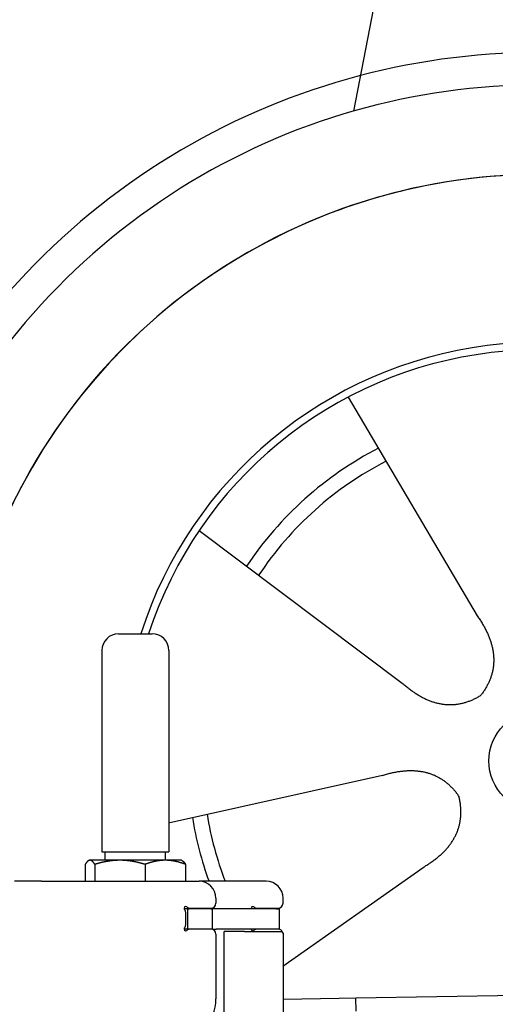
# Model space of a CAD drawing. Extents: x 1073 to 6773, y 6091 to 11516.
# Tile 59 of 65: x 4451 to 4734, y 10179 to 10766. Entities that reach past the tile are written whole.
import ezdxf

# ---------------------------------------------------------------- set-up
doc = ezdxf.new("R2010")
doc.units = 0
doc.layers.get('0').update_dxf_attribs({"linetype": 'CONTINUOUS'})
doc.layers.add('CAR', color=10, linetype='CONTINUOUS')

msp = doc.modelspace()

# ---------------------------------------------------------------- linework, layer by layer
for p, q in [((4509.57, 10399.98), (4529.57, 10399.98)), ((4499.57, 10389.98), (4499.57, 10269.98)), ((4539.57, 10389.98), (4539.57, 10269.98)), ((4499.57, 10269.98), (4539.57, 10269.98)), ((4501.57, 10264.98), (4501.57, 10269.98)), ((4537.57, 10264.98), (4537.57, 10269.98)), ((4489.65, 10262.52), (4489.65, 10252.48)), ((4492.07, 10264.98), (4491.61, 10264.71)), ((4492.52, 10264.98), (4492.07, 10264.98)), ((4510.35, 10264.98), (4492.52, 10264.98)), ((4495.39, 10262.52), (4495.39, 10252.48)), ((4537.39, 10264.98), (4510.35, 10264.98)), ((4525.31, 10262.52), (4525.31, 10252.48)), ((4547.07, 10264.98), (4537.39, 10264.98)), ((4547.07, 10264.98), (4547.53, 10264.71)), ((4549.48, 10262.52), (4549.48, 10252.48)), ((4463.57, 10252.48), (4447.57, 10252.48)), ((4463.57, 10252.48), (4557.57, 10252.48)), ((4597.57, 10252.48), (4557.57, 10252.48)), ((4567.57, 10242.48), (4567.57, 10239.48)), ((4607.57, 10239.48), (4607.57, 10242.48)), ((4550.57, 10235.98), (4548.7, 10235.98)), ((4549.57, 10226.62), (4549.57, 10233.83)), ((4550.57, 10235.98), (4551.57, 10235.98)), ((4550.57, 10235.98), (4550.57, 10223.98)), ((4564.57, 10235.98), (4551.57, 10235.98)), ((4552.21, 10236.48), (4564.57, 10236.48)), ((4564.57, 10235.98), (4565.57, 10235.98)), ((4567.74, 10235.98), (4565.57, 10235.98)), ((4565.57, 10223.98), (4565.57, 10235.98)), ((4603.4, 10235.98), (4567.74, 10235.98)), ((4592.21, 10236.48), (4604.57, 10236.48)), ((4603.4, 10235.98), (4605.57, 10235.98)), ((4605.57, 10223.98), (4605.57, 10235.98)), ((4548.68, 10223.98), (4548.57, 10223.98)), ((4550.57, 10223.98), (4548.68, 10223.98)), ((4551.57, 10223.98), (4550.57, 10223.98)), ((4552.21, 10223.98), (4551.57, 10223.98)), ((4564.57, 10223.98), (4552.21, 10223.98)), ((4565.57, 10223.98), (4564.57, 10223.98)), ((4565.57, 10223.98), (4567.74, 10223.98)), ((4567.57, 10220.98), (4567.57, 10182.48)), ((4603.4, 10223.98), (4567.74, 10223.98)), ((4572.57, 10143.9), (4572.57, 10222.48)), ((4584.57, 10222.48), (4572.57, 10222.48)), ((4584.57, 10222.48), (4606.57, 10222.48)), ((4605.57, 10223.98), (4603.4, 10223.98)), ((4607.57, 10221.48), (4607.57, 10099.54)), ((4651.05, 10183.01), (6015.84, 10206.83)), ((4607.57, 10182.25), (4641.05, 10182.84)), ((4641.05, 10182.84), (4651.05, 10183.01)), ((4651.19, 10175.01), (4651.05, 10183.01))]:
    msp.add_line(p, q)
for points in [[(4492.52, 10265, 0), (4492.49, 10265, 0), (4492.46, 10265, 0), (4492.43, 10265, 0), (4492.4, 10265, 0), (4492.37, 10265, 0), (4492.35, 10265, 0), (4492.32, 10265, 0), (4492.29, 10265, 0), (4492.26, 10265, 0), (4492.23, 10265, 0), (4492.2, 10264.9, 0), (4492.17, 10264.9, 0), (4492.14, 10264.9, 0), (4492.11, 10264.9, 0), (4492.08, 10264.9, 0), (4492.06, 10264.9, 0), (4492.03, 10264.9, 0), (4492, 10264.9, 0), (4491.97, 10264.9, 0), (4491.94, 10264.9, 0), (4491.91, 10264.9, 0), (4491.88, 10264.8, 0), (4491.85, 10264.8, 0), (4491.82, 10264.8, 0), (4491.8, 10264.8, 0), (4491.77, 10264.8, 0), (4491.74, 10264.8, 0), (4491.71, 10264.8, 0), (4491.68, 10264.8, 0), (4491.65, 10264.7, 0), (4491.62, 10264.7, 0), (4491.59, 10264.7, 0), (4491.56, 10264.7, 0), (4491.53, 10264.7, 0), (4491.5, 10264.7, 0), (4491.48, 10264.6, 0), (4491.45, 10264.6, 0), (4491.42, 10264.6, 0), (4491.39, 10264.6, 0), (4491.36, 10264.6, 0), (4491.33, 10264.5, 0), (4491.3, 10264.5, 0), (4491.27, 10264.5, 0), (4491.24, 10264.5, 0), (4491.21, 10264.4, 0), (4491.18, 10264.4, 0), (4491.15, 10264.4, 0), (4491.12, 10264.4, 0), (4491.09, 10264.3, 0), (4491.06, 10264.3, 0), (4491.03, 10264.3, 0), (4491, 10264.3, 0), (4490.97, 10264.2, 0), (4490.94, 10264.2, 0), (4490.91, 10264.2, 0), (4490.88, 10264.1, 0), (4490.85, 10264.1, 0), (4490.82, 10264.1, 0), (4490.79, 10264, 0), (4490.76, 10264, 0), (4490.73, 10264, 0), (4490.7, 10264, 0), (4490.67, 10263.9, 0), (4490.64, 10263.9, 0), (4490.61, 10263.8, 0), (4490.58, 10263.8, 0), (4490.55, 10263.8, 0), (4490.52, 10263.7, 0), (4490.49, 10263.7, 0), (4490.46, 10263.7, 0), (4490.42, 10263.6, 0), (4490.39, 10263.6, 0), (4490.36, 10263.5, 0), (4490.33, 10263.5, 0), (4490.3, 10263.5, 0), (4490.27, 10263.4, 0), (4490.24, 10263.4, 0), (4490.2, 10263.3, 0), (4490.17, 10263.3, 0), (4490.14, 10263.3, 0), (4490.11, 10263.2, 0), (4490.08, 10263.2, 0), (4490.04, 10263.1, 0), (4490.01, 10263.1, 0), (4489.98, 10263, 0), (4489.95, 10263, 0), (4489.91, 10262.9, 0), (4489.88, 10262.9, 0), (4489.85, 10262.8, 0), (4489.82, 10262.8, 0), (4489.78, 10262.7, 0), (4489.75, 10262.7, 0), (4489.72, 10262.6, 0), (4489.68, 10262.6, 0), (4489.65, 10262.5, 0)], [(4495.39, 10262.5, 0), (4495.36, 10262.6, 0), (4495.32, 10262.6, 0), (4495.29, 10262.7, 0), (4495.26, 10262.7, 0), (4495.22, 10262.8, 0), (4495.19, 10262.8, 0), (4495.16, 10262.9, 0), (4495.12, 10262.9, 0), (4495.09, 10263, 0), (4495.06, 10263, 0), (4495.03, 10263.1, 0), (4494.99, 10263.1, 0), (4494.96, 10263.2, 0), (4494.93, 10263.2, 0), (4494.9, 10263.3, 0), (4494.87, 10263.3, 0), (4494.83, 10263.3, 0), (4494.8, 10263.4, 0), (4494.77, 10263.4, 0), (4494.74, 10263.5, 0), (4494.71, 10263.5, 0), (4494.68, 10263.5, 0), (4494.65, 10263.6, 0), (4494.61, 10263.6, 0), (4494.58, 10263.7, 0), (4494.55, 10263.7, 0), (4494.52, 10263.7, 0), (4494.49, 10263.8, 0), (4494.46, 10263.8, 0), (4494.43, 10263.8, 0), (4494.4, 10263.9, 0), (4494.37, 10263.9, 0), (4494.34, 10264, 0), (4494.31, 10264, 0), (4494.28, 10264, 0), (4494.25, 10264, 0), (4494.22, 10264.1, 0), (4494.19, 10264.1, 0), (4494.16, 10264.1, 0), (4494.13, 10264.2, 0), (4494.1, 10264.2, 0), (4494.07, 10264.2, 0), (4494.04, 10264.3, 0), (4494.01, 10264.3, 0), (4493.98, 10264.3, 0), (4493.95, 10264.3, 0), (4493.92, 10264.4, 0), (4493.89, 10264.4, 0), (4493.86, 10264.4, 0), (4493.83, 10264.4, 0), (4493.8, 10264.5, 0), (4493.77, 10264.5, 0), (4493.74, 10264.5, 0), (4493.71, 10264.5, 0), (4493.68, 10264.6, 0), (4493.65, 10264.6, 0), (4493.62, 10264.6, 0), (4493.59, 10264.6, 0), (4493.56, 10264.6, 0), (4493.53, 10264.7, 0), (4493.51, 10264.7, 0), (4493.48, 10264.7, 0), (4493.45, 10264.7, 0), (4493.42, 10264.7, 0), (4493.39, 10264.7, 0), (4493.36, 10264.8, 0), (4493.33, 10264.8, 0), (4493.3, 10264.8, 0), (4493.27, 10264.8, 0), (4493.24, 10264.8, 0), (4493.21, 10264.8, 0), (4493.19, 10264.8, 0), (4493.16, 10264.8, 0), (4493.13, 10264.9, 0), (4493.1, 10264.9, 0), (4493.07, 10264.9, 0), (4493.04, 10264.9, 0), (4493.01, 10264.9, 0), (4492.98, 10264.9, 0), (4492.95, 10264.9, 0), (4492.93, 10264.9, 0), (4492.9, 10264.9, 0), (4492.87, 10264.9, 0), (4492.84, 10264.9, 0), (4492.81, 10265, 0), (4492.78, 10265, 0), (4492.75, 10265, 0), (4492.72, 10265, 0), (4492.69, 10265, 0), (4492.66, 10265, 0), (4492.64, 10265, 0), (4492.61, 10265, 0), (4492.58, 10265, 0), (4492.55, 10265, 0), (4492.52, 10265, 0)], [(4510.35, 10265, 0), (4510.2, 10265, 0), (4510.04, 10265, 0), (4509.89, 10265, 0), (4509.74, 10265, 0), (4509.59, 10265, 0), (4509.44, 10265, 0), (4509.29, 10265, 0), (4509.14, 10265, 0), (4508.99, 10265, 0), (4508.84, 10265, 0), (4508.68, 10264.9, 0), (4508.53, 10264.9, 0), (4508.38, 10264.9, 0), (4508.23, 10264.9, 0), (4508.08, 10264.9, 0), (4507.93, 10264.9, 0), (4507.78, 10264.9, 0), (4507.63, 10264.9, 0), (4507.48, 10264.9, 0), (4507.33, 10264.9, 0), (4507.18, 10264.9, 0), (4507.03, 10264.8, 0), (4506.87, 10264.8, 0), (4506.72, 10264.8, 0), (4506.57, 10264.8, 0), (4506.42, 10264.8, 0), (4506.27, 10264.8, 0), (4506.12, 10264.8, 0), (4505.97, 10264.8, 0), (4505.82, 10264.7, 0), (4505.66, 10264.7, 0), (4505.51, 10264.7, 0), (4505.36, 10264.7, 0), (4505.21, 10264.7, 0), (4505.06, 10264.7, 0), (4504.91, 10264.6, 0), (4504.75, 10264.6, 0), (4504.6, 10264.6, 0), (4504.45, 10264.6, 0), (4504.29, 10264.6, 0), (4504.14, 10264.5, 0), (4503.99, 10264.5, 0), (4503.84, 10264.5, 0), (4503.68, 10264.5, 0), (4503.53, 10264.4, 0), (4503.37, 10264.4, 0), (4503.22, 10264.4, 0), (4503.06, 10264.4, 0), (4502.91, 10264.3, 0), (4502.75, 10264.3, 0), (4502.6, 10264.3, 0), (4502.44, 10264.3, 0), (4502.29, 10264.2, 0), (4502.13, 10264.2, 0), (4501.98, 10264.2, 0), (4501.82, 10264.1, 0), (4501.66, 10264.1, 0), (4501.5, 10264.1, 0), (4501.35, 10264, 0), (4501.19, 10264, 0), (4501.03, 10264, 0), (4500.87, 10264, 0), (4500.71, 10263.9, 0), (4500.55, 10263.9, 0), (4500.39, 10263.8, 0), (4500.23, 10263.8, 0), (4500.07, 10263.8, 0), (4499.91, 10263.7, 0), (4499.75, 10263.7, 0), (4499.59, 10263.7, 0), (4499.43, 10263.6, 0), (4499.27, 10263.6, 0), (4499.1, 10263.5, 0), (4498.94, 10263.5, 0), (4498.78, 10263.5, 0), (4498.61, 10263.4, 0), (4498.45, 10263.4, 0), (4498.28, 10263.3, 0), (4498.12, 10263.3, 0), (4497.95, 10263.3, 0), (4497.78, 10263.2, 0), (4497.62, 10263.2, 0), (4497.45, 10263.1, 0), (4497.28, 10263.1, 0), (4497.11, 10263, 0), (4496.94, 10263, 0), (4496.77, 10262.9, 0), (4496.6, 10262.9, 0), (4496.43, 10262.8, 0), (4496.26, 10262.8, 0), (4496.08, 10262.7, 0), (4495.91, 10262.7, 0), (4495.74, 10262.6, 0), (4495.56, 10262.6, 0), (4495.39, 10262.5, 0)], [(4525.31, 10262.5, 0), (4525.13, 10262.6, 0), (4524.96, 10262.6, 0), (4524.78, 10262.7, 0), (4524.61, 10262.7, 0), (4524.44, 10262.8, 0), (4524.27, 10262.8, 0), (4524.1, 10262.9, 0), (4523.92, 10262.9, 0), (4523.75, 10263, 0), (4523.59, 10263, 0), (4523.42, 10263.1, 0), (4523.25, 10263.1, 0), (4523.08, 10263.2, 0), (4522.91, 10263.2, 0), (4522.75, 10263.3, 0), (4522.58, 10263.3, 0), (4522.41, 10263.3, 0), (4522.25, 10263.4, 0), (4522.08, 10263.4, 0), (4521.92, 10263.5, 0), (4521.76, 10263.5, 0), (4521.59, 10263.5, 0), (4521.43, 10263.6, 0), (4521.27, 10263.6, 0), (4521.11, 10263.7, 0), (4520.94, 10263.7, 0), (4520.78, 10263.7, 0), (4520.62, 10263.8, 0), (4520.46, 10263.8, 0), (4520.3, 10263.8, 0), (4520.14, 10263.9, 0), (4519.98, 10263.9, 0), (4519.82, 10264, 0), (4519.66, 10264, 0), (4519.51, 10264, 0), (4519.35, 10264, 0), (4519.19, 10264.1, 0), (4519.03, 10264.1, 0), (4518.88, 10264.1, 0), (4518.72, 10264.2, 0), (4518.56, 10264.2, 0), (4518.41, 10264.2, 0), (4518.25, 10264.3, 0), (4518.1, 10264.3, 0), (4517.94, 10264.3, 0), (4517.79, 10264.3, 0), (4517.63, 10264.4, 0), (4517.48, 10264.4, 0), (4517.32, 10264.4, 0), (4517.17, 10264.4, 0), (4517.01, 10264.5, 0), (4516.86, 10264.5, 0), (4516.71, 10264.5, 0), (4516.55, 10264.5, 0), (4516.4, 10264.6, 0), (4516.25, 10264.6, 0), (4516.1, 10264.6, 0), (4515.94, 10264.6, 0), (4515.79, 10264.6, 0), (4515.64, 10264.7, 0), (4515.49, 10264.7, 0), (4515.33, 10264.7, 0), (4515.18, 10264.7, 0), (4515.03, 10264.7, 0), (4514.88, 10264.7, 0), (4514.73, 10264.8, 0), (4514.58, 10264.8, 0), (4514.42, 10264.8, 0), (4514.27, 10264.8, 0), (4514.12, 10264.8, 0), (4513.97, 10264.8, 0), (4513.82, 10264.8, 0), (4513.67, 10264.8, 0), (4513.52, 10264.9, 0), (4513.37, 10264.9, 0), (4513.22, 10264.9, 0), (4513.07, 10264.9, 0), (4512.92, 10264.9, 0), (4512.76, 10264.9, 0), (4512.61, 10264.9, 0), (4512.46, 10264.9, 0), (4512.31, 10264.9, 0), (4512.16, 10264.9, 0), (4512.01, 10264.9, 0), (4511.86, 10265, 0), (4511.71, 10265, 0), (4511.56, 10265, 0), (4511.41, 10265, 0), (4511.26, 10265, 0), (4511.1, 10265, 0), (4510.95, 10265, 0), (4510.8, 10265, 0), (4510.65, 10265, 0), (4510.5, 10265, 0), (4510.35, 10265, 0)], [(4537.39, 10265, 0), (4537.27, 10265, 0), (4537.15, 10265, 0), (4537.03, 10265, 0), (4536.91, 10265, 0), (4536.78, 10265, 0), (4536.66, 10265, 0), (4536.54, 10265, 0), (4536.42, 10265, 0), (4536.29, 10265, 0), (4536.17, 10265, 0), (4536.05, 10264.9, 0), (4535.93, 10264.9, 0), (4535.81, 10264.9, 0), (4535.69, 10264.9, 0), (4535.56, 10264.9, 0), (4535.44, 10264.9, 0), (4535.32, 10264.9, 0), (4535.2, 10264.9, 0), (4535.08, 10264.9, 0), (4534.95, 10264.9, 0), (4534.83, 10264.9, 0), (4534.71, 10264.8, 0), (4534.59, 10264.8, 0), (4534.47, 10264.8, 0), (4534.34, 10264.8, 0), (4534.22, 10264.8, 0), (4534.1, 10264.8, 0), (4533.98, 10264.8, 0), (4533.86, 10264.8, 0), (4533.73, 10264.7, 0), (4533.61, 10264.7, 0), (4533.49, 10264.7, 0), (4533.37, 10264.7, 0), (4533.24, 10264.7, 0), (4533.12, 10264.7, 0), (4533, 10264.6, 0), (4532.87, 10264.6, 0), (4532.75, 10264.6, 0), (4532.63, 10264.6, 0), (4532.5, 10264.6, 0), (4532.38, 10264.5, 0), (4532.26, 10264.5, 0), (4532.13, 10264.5, 0), (4532.01, 10264.5, 0), (4531.88, 10264.4, 0), (4531.76, 10264.4, 0), (4531.63, 10264.4, 0), (4531.51, 10264.4, 0), (4531.38, 10264.3, 0), (4531.26, 10264.3, 0), (4531.13, 10264.3, 0), (4531.01, 10264.3, 0), (4530.88, 10264.2, 0), (4530.76, 10264.2, 0), (4530.63, 10264.2, 0), (4530.5, 10264.1, 0), (4530.38, 10264.1, 0), (4530.25, 10264.1, 0), (4530.12, 10264, 0), (4529.99, 10264, 0), (4529.87, 10264, 0), (4529.74, 10264, 0), (4529.61, 10263.9, 0), (4529.48, 10263.9, 0), (4529.35, 10263.8, 0), (4529.22, 10263.8, 0), (4529.09, 10263.8, 0), (4528.96, 10263.7, 0), (4528.83, 10263.7, 0), (4528.7, 10263.7, 0), (4528.57, 10263.6, 0), (4528.44, 10263.6, 0), (4528.31, 10263.5, 0), (4528.18, 10263.5, 0), (4528.04, 10263.5, 0), (4527.91, 10263.4, 0), (4527.78, 10263.4, 0), (4527.64, 10263.3, 0), (4527.51, 10263.3, 0), (4527.37, 10263.3, 0), (4527.24, 10263.2, 0), (4527.1, 10263.2, 0), (4526.97, 10263.1, 0), (4526.83, 10263.1, 0), (4526.7, 10263, 0), (4526.56, 10263, 0), (4526.42, 10262.9, 0), (4526.28, 10262.9, 0), (4526.15, 10262.8, 0), (4526.01, 10262.8, 0), (4525.87, 10262.7, 0), (4525.73, 10262.7, 0), (4525.59, 10262.6, 0), (4525.45, 10262.6, 0), (4525.31, 10262.5, 0)], [(4549.48, 10262.5, 0), (4549.34, 10262.6, 0), (4549.2, 10262.6, 0), (4549.06, 10262.7, 0), (4548.92, 10262.7, 0), (4548.78, 10262.8, 0), (4548.64, 10262.8, 0), (4548.5, 10262.9, 0), (4548.37, 10262.9, 0), (4548.23, 10263, 0), (4548.09, 10263, 0), (4547.96, 10263.1, 0), (4547.82, 10263.1, 0), (4547.68, 10263.2, 0), (4547.55, 10263.2, 0), (4547.41, 10263.3, 0), (4547.28, 10263.3, 0), (4547.15, 10263.3, 0), (4547.01, 10263.4, 0), (4546.88, 10263.4, 0), (4546.75, 10263.5, 0), (4546.61, 10263.5, 0), (4546.48, 10263.5, 0), (4546.35, 10263.6, 0), (4546.22, 10263.6, 0), (4546.09, 10263.7, 0), (4545.96, 10263.7, 0), (4545.83, 10263.7, 0), (4545.7, 10263.8, 0), (4545.57, 10263.8, 0), (4545.44, 10263.8, 0), (4545.31, 10263.9, 0), (4545.18, 10263.9, 0), (4545.05, 10264, 0), (4544.92, 10264, 0), (4544.8, 10264, 0), (4544.67, 10264, 0), (4544.54, 10264.1, 0), (4544.41, 10264.1, 0), (4544.29, 10264.1, 0), (4544.16, 10264.2, 0), (4544.03, 10264.2, 0), (4543.91, 10264.2, 0), (4543.78, 10264.3, 0), (4543.66, 10264.3, 0), (4543.53, 10264.3, 0), (4543.41, 10264.3, 0), (4543.28, 10264.4, 0), (4543.16, 10264.4, 0), (4543.03, 10264.4, 0), (4542.91, 10264.4, 0), (4542.78, 10264.5, 0), (4542.66, 10264.5, 0), (4542.53, 10264.5, 0), (4542.41, 10264.5, 0), (4542.29, 10264.6, 0), (4542.16, 10264.6, 0), (4542.04, 10264.6, 0), (4541.92, 10264.6, 0), (4541.79, 10264.6, 0), (4541.67, 10264.7, 0), (4541.55, 10264.7, 0), (4541.42, 10264.7, 0), (4541.3, 10264.7, 0), (4541.18, 10264.7, 0), (4541.06, 10264.7, 0), (4540.93, 10264.8, 0), (4540.81, 10264.8, 0), (4540.69, 10264.8, 0), (4540.57, 10264.8, 0), (4540.45, 10264.8, 0), (4540.32, 10264.8, 0), (4540.2, 10264.8, 0), (4540.08, 10264.8, 0), (4539.96, 10264.9, 0), (4539.84, 10264.9, 0), (4539.71, 10264.9, 0), (4539.59, 10264.9, 0), (4539.47, 10264.9, 0), (4539.35, 10264.9, 0), (4539.23, 10264.9, 0), (4539.1, 10264.9, 0), (4538.98, 10264.9, 0), (4538.86, 10264.9, 0), (4538.74, 10264.9, 0), (4538.62, 10265, 0), (4538.49, 10265, 0), (4538.37, 10265, 0), (4538.25, 10265, 0), (4538.13, 10265, 0), (4538.01, 10265, 0), (4537.88, 10265, 0), (4537.76, 10265, 0), (4537.64, 10265, 0), (4537.52, 10265, 0), (4537.39, 10265, 0)], [(4547.53, 10264.7, 0), (4547.55, 10264.7, 0), (4547.57, 10264.7, 0), (4547.59, 10264.7, 0), (4547.61, 10264.7, 0), (4547.62, 10264.7, 0), (4547.64, 10264.6, 0), (4547.66, 10264.6, 0), (4547.68, 10264.6, 0), (4547.7, 10264.6, 0), (4547.72, 10264.6, 0), (4547.74, 10264.6, 0), (4547.76, 10264.6, 0), (4547.78, 10264.5, 0), (4547.8, 10264.5, 0), (4547.82, 10264.5, 0), (4547.84, 10264.5, 0), (4547.86, 10264.5, 0), (4547.88, 10264.5, 0), (4547.9, 10264.5, 0), (4547.92, 10264.4, 0), (4547.94, 10264.4, 0), (4547.96, 10264.4, 0), (4547.98, 10264.4, 0), (4548, 10264.4, 0), (4548.02, 10264.4, 0), (4548.04, 10264.3, 0), (4548.06, 10264.3, 0), (4548.08, 10264.3, 0), (4548.1, 10264.3, 0), (4548.12, 10264.3, 0), (4548.14, 10264.3, 0), (4548.16, 10264.2, 0), (4548.18, 10264.2, 0), (4548.2, 10264.2, 0), (4548.22, 10264.2, 0), (4548.24, 10264.2, 0), (4548.26, 10264.1, 0), (4548.28, 10264.1, 0), (4548.3, 10264.1, 0), (4548.32, 10264.1, 0), (4548.34, 10264.1, 0), (4548.36, 10264, 0), (4548.38, 10264, 0), (4548.4, 10264, 0), (4548.42, 10264, 0), (4548.44, 10263.9, 0), (4548.46, 10263.9, 0), (4548.48, 10263.9, 0), (4548.5, 10263.9, 0), (4548.52, 10263.9, 0), (4548.54, 10263.8, 0), (4548.56, 10263.8, 0), (4548.58, 10263.8, 0), (4548.6, 10263.8, 0), (4548.62, 10263.7, 0), (4548.64, 10263.7, 0), (4548.67, 10263.7, 0), (4548.69, 10263.7, 0), (4548.71, 10263.6, 0), (4548.73, 10263.6, 0), (4548.75, 10263.6, 0), (4548.77, 10263.6, 0), (4548.79, 10263.5, 0), (4548.81, 10263.5, 0), (4548.83, 10263.5, 0), (4548.85, 10263.4, 0), (4548.87, 10263.4, 0), (4548.9, 10263.4, 0), (4548.92, 10263.4, 0), (4548.94, 10263.3, 0), (4548.96, 10263.3, 0), (4548.98, 10263.3, 0), (4549, 10263.2, 0), (4549.02, 10263.2, 0), (4549.04, 10263.2, 0), (4549.07, 10263.2, 0), (4549.09, 10263.1, 0), (4549.11, 10263.1, 0), (4549.13, 10263.1, 0), (4549.15, 10263, 0), (4549.17, 10263, 0), (4549.2, 10263, 0), (4549.22, 10262.9, 0), (4549.24, 10262.9, 0), (4549.26, 10262.9, 0), (4549.28, 10262.8, 0), (4549.31, 10262.8, 0), (4549.33, 10262.8, 0), (4549.35, 10262.7, 0), (4549.37, 10262.7, 0), (4549.39, 10262.7, 0), (4549.42, 10262.6, 0), (4549.44, 10262.6, 0), (4549.46, 10262.6, 0), (4549.48, 10262.5, 0)]]:
    msp.add_polyline3d(points)
for centre, radius, start, end in [((4509.57, 10389.98), 10, 90, 180), ((4529.57, 10389.98), 10, 0, 90), ((4557.57, 10242.48), 10, 0, 90), ((4597.57, 10242.48), 10, 0, 90), ((4564.57, 10239.48), 3, 270, 0), ((4604.57, 10239.48), 3, 270, 0), ((4549.57, 10236.48), 1, 48.59038, 221.40962), ((4546.57, 10233.83), 3, 0, 41.40962), ((4552.21, 10239.48), 3, 228.59038, 270), ((4589.57, 10236.48), 1, 48.59038, 210), ((4592.21, 10239.48), 3, 228.59038, 270), ((4546.57, 10226.62), 3, 318.59038, 0), ((4549.57, 10223.98), 1, 138.59038, 311.40962), ((4552.21, 10220.98), 3, 90, 131.40962), ((4564.57, 10220.98), 3, 0, 90), ((4589.57, 10223.98), 1, 180, 311.40962), ((4592.21, 10220.98), 3, 90, 131.40962), ((4604.57, 10220.98), 3, 22.00087, 90), ((4606.57, 10221.48), 1, 0, 90), ((4542.57, 10182.48), 25, 270, 0)]:
    msp.add_arc(centre, radius, start, end)
at = {"layer": 'CAR'}
for p, q in [((4703.11, 10986.62), (4649.52, 10711.41)), ((4646.44, 10541.05), (4723.37, 10410.63)), ((4557.52, 10461.46), (4678.65, 10370.6)), ((4539.39, 10287.3), (4666.79, 10315.63)), ((4607.39, 10201.87), (4691.04, 10260.73))]:
    msp.add_line(p, q, dxfattribs=at)
for points in [[(4723.37, 10410.6, 0), (4723.76, 10410.1, 0), (4724.13, 10409.5, 0), (4724.5, 10409, 0), (4724.87, 10408.4, 0), (4725.22, 10407.9, 0), (4725.57, 10407.4, 0), (4725.91, 10406.8, 0), (4726.24, 10406.3, 0), (4726.56, 10405.7, 0), (4726.88, 10405.2, 0), (4727.19, 10404.7, 0), (4727.49, 10404.1, 0), (4727.78, 10403.6, 0), (4728.06, 10403, 0), (4728.34, 10402.5, 0), (4728.61, 10402, 0), (4728.87, 10401.4, 0), (4729.13, 10400.9, 0), (4729.37, 10400.4, 0), (4729.61, 10399.9, 0), (4729.84, 10399.3, 0), (4730.07, 10398.8, 0), (4730.28, 10398.3, 0), (4730.49, 10397.8, 0), (4730.69, 10397.2, 0), (4730.88, 10396.7, 0), (4731.06, 10396.2, 0), (4731.24, 10395.7, 0), (4731.41, 10395.2, 0), (4731.57, 10394.6, 0), (4731.73, 10394.1, 0), (4731.87, 10393.6, 0), (4732.01, 10393.1, 0), (4732.14, 10392.6, 0), (4732.26, 10392.1, 0), (4732.38, 10391.6, 0), (4732.48, 10391, 0), (4732.58, 10390.5, 0), (4732.68, 10390, 0), (4732.76, 10389.5, 0), (4732.84, 10389, 0), (4732.9, 10388.5, 0), (4732.96, 10388, 0), (4733.02, 10387.5, 0), (4733.06, 10387, 0), (4733.1, 10386.5, 0), (4733.13, 10386, 0), (4733.15, 10385.5, 0), (4733.17, 10385, 0), (4733.17, 10384.5, 0), (4733.17, 10384, 0), (4733.16, 10383.5, 0), (4733.15, 10383, 0), (4733.12, 10382.5, 0), (4733.09, 10382, 0), (4733.05, 10381.6, 0), (4733, 10381.1, 0), (4732.95, 10380.6, 0), (4732.89, 10380.1, 0), (4732.82, 10379.6, 0), (4732.74, 10379.1, 0), (4732.65, 10378.6, 0), (4732.56, 10378.2, 0), (4732.46, 10377.7, 0), (4732.35, 10377.2, 0), (4732.23, 10376.7, 0), (4732.1, 10376.2, 0), (4731.97, 10375.8, 0), (4731.83, 10375.3, 0), (4731.68, 10374.8, 0), (4731.53, 10374.3, 0), (4731.36, 10373.9, 0), (4731.19, 10373.4, 0), (4731.01, 10372.9, 0), (4730.83, 10372.5, 0), (4730.63, 10372, 0), (4730.43, 10371.5, 0), (4730.22, 10371, 0), (4730, 10370.6, 0), (4729.78, 10370.1, 0), (4729.54, 10369.7, 0), (4729.3, 10369.2, 0), (4729.06, 10368.7, 0), (4728.8, 10368.3, 0), (4728.54, 10367.8, 0), (4728.26, 10367.4, 0), (4727.98, 10366.9, 0), (4727.7, 10366.4, 0), (4727.4, 10366, 0), (4727.1, 10365.5, 0), (4726.79, 10365.1, 0), (4726.47, 10364.6, 0), (4726.15, 10364.2, 0), (4725.81, 10363.7, 0), (4725.47, 10363.3, 0)], [(4678.65, 10370.6, 0), (4679.15, 10370.2, 0), (4679.65, 10369.7, 0), (4680.15, 10369.3, 0), (4680.66, 10368.9, 0), (4681.16, 10368.5, 0), (4681.66, 10368.1, 0), (4682.16, 10367.7, 0), (4682.66, 10367.3, 0), (4683.16, 10366.9, 0), (4683.66, 10366.5, 0), (4684.16, 10366.1, 0), (4684.66, 10365.8, 0), (4685.16, 10365.4, 0), (4685.66, 10365.1, 0), (4686.16, 10364.8, 0), (4686.66, 10364.4, 0), (4687.16, 10364.1, 0), (4687.66, 10363.8, 0), (4688.16, 10363.5, 0), (4688.66, 10363.2, 0), (4689.16, 10362.9, 0), (4689.65, 10362.6, 0), (4690.15, 10362.4, 0), (4690.65, 10362.1, 0), (4691.15, 10361.8, 0), (4691.64, 10361.6, 0), (4692.14, 10361.4, 0), (4692.64, 10361.1, 0), (4693.14, 10360.9, 0), (4693.63, 10360.7, 0), (4694.13, 10360.5, 0), (4694.62, 10360.3, 0), (4695.12, 10360.1, 0), (4695.62, 10359.9, 0), (4696.11, 10359.7, 0), (4696.61, 10359.5, 0), (4697.1, 10359.4, 0), (4697.6, 10359.2, 0), (4698.09, 10359.1, 0), (4698.59, 10358.9, 0), (4699.08, 10358.8, 0), (4699.57, 10358.7, 0), (4700.07, 10358.6, 0), (4700.56, 10358.5, 0), (4701.06, 10358.4, 0), (4701.55, 10358.3, 0), (4702.04, 10358.2, 0), (4702.53, 10358.1, 0), (4703.03, 10358, 0), (4703.52, 10358, 0), (4704.01, 10357.9, 0), (4704.5, 10357.9, 0), (4705, 10357.8, 0), (4705.49, 10357.8, 0), (4705.98, 10357.8, 0), (4706.47, 10357.8, 0), (4706.96, 10357.8, 0), (4707.45, 10357.8, 0), (4707.94, 10357.8, 0), (4708.43, 10357.8, 0), (4708.92, 10357.8, 0), (4709.41, 10357.8, 0), (4709.9, 10357.9, 0), (4710.39, 10357.9, 0), (4710.88, 10358, 0), (4711.37, 10358, 0), (4711.86, 10358.1, 0), (4712.35, 10358.2, 0), (4712.84, 10358.3, 0), (4713.33, 10358.4, 0), (4713.81, 10358.5, 0), (4714.3, 10358.6, 0), (4714.79, 10358.7, 0), (4715.28, 10358.8, 0), (4715.77, 10359, 0), (4716.25, 10359.1, 0), (4716.74, 10359.3, 0), (4717.23, 10359.4, 0), (4717.71, 10359.6, 0), (4718.2, 10359.8, 0), (4718.69, 10359.9, 0), (4719.17, 10360.1, 0), (4719.66, 10360.3, 0), (4720.14, 10360.5, 0), (4720.63, 10360.7, 0), (4721.11, 10361, 0), (4721.6, 10361.2, 0), (4722.08, 10361.4, 0), (4722.57, 10361.7, 0), (4723.05, 10361.9, 0), (4723.54, 10362.2, 0), (4724.02, 10362.4, 0), (4724.5, 10362.7, 0), (4724.99, 10363, 0), (4725.47, 10363.3, 0)], [(4666.79, 10315.6, 0), (4667.43, 10315.8, 0), (4668.07, 10316, 0), (4668.71, 10316.2, 0), (4669.34, 10316.4, 0), (4669.96, 10316.5, 0), (4670.59, 10316.7, 0), (4671.21, 10316.9, 0), (4671.82, 10317, 0), (4672.44, 10317.2, 0), (4673.05, 10317.3, 0), (4673.65, 10317.4, 0), (4674.26, 10317.5, 0), (4674.86, 10317.6, 0), (4675.45, 10317.8, 0), (4676.05, 10317.9, 0), (4676.64, 10317.9, 0), (4677.22, 10318, 0), (4677.8, 10318.1, 0), (4678.38, 10318.2, 0), (4678.96, 10318.2, 0), (4679.53, 10318.3, 0), (4680.1, 10318.3, 0), (4680.67, 10318.4, 0), (4681.23, 10318.4, 0), (4681.79, 10318.5, 0), (4682.35, 10318.5, 0), (4682.9, 10318.5, 0), (4683.45, 10318.5, 0), (4683.99, 10318.5, 0), (4684.53, 10318.5, 0), (4685.07, 10318.5, 0), (4685.61, 10318.5, 0), (4686.14, 10318.4, 0), (4686.67, 10318.4, 0), (4687.19, 10318.4, 0), (4687.71, 10318.3, 0), (4688.23, 10318.2, 0), (4688.75, 10318.2, 0), (4689.26, 10318.1, 0), (4689.77, 10318, 0), (4690.27, 10318, 0), (4690.77, 10317.9, 0), (4691.27, 10317.8, 0), (4691.76, 10317.7, 0), (4692.26, 10317.5, 0), (4692.74, 10317.4, 0), (4693.23, 10317.3, 0), (4693.71, 10317.2, 0), (4694.19, 10317, 0), (4694.66, 10316.9, 0), (4695.13, 10316.7, 0), (4695.6, 10316.6, 0), (4696.06, 10316.4, 0), (4696.52, 10316.2, 0), (4696.98, 10316, 0), (4697.43, 10315.9, 0), (4697.88, 10315.7, 0), (4698.33, 10315.5, 0), (4698.77, 10315.2, 0), (4699.21, 10315, 0), (4699.65, 10314.8, 0), (4700.08, 10314.6, 0), (4700.51, 10314.3, 0), (4700.94, 10314.1, 0), (4701.36, 10313.8, 0), (4701.78, 10313.6, 0), (4702.2, 10313.3, 0), (4702.61, 10313, 0), (4703.02, 10312.8, 0), (4703.43, 10312.5, 0), (4703.83, 10312.2, 0), (4704.23, 10311.9, 0), (4704.62, 10311.6, 0), (4705.02, 10311.2, 0), (4705.4, 10310.9, 0), (4705.79, 10310.6, 0), (4706.17, 10310.3, 0), (4706.55, 10309.9, 0), (4706.93, 10309.6, 0), (4707.3, 10309.2, 0), (4707.67, 10308.8, 0), (4708.03, 10308.5, 0), (4708.39, 10308.1, 0), (4708.75, 10307.7, 0), (4709.11, 10307.3, 0), (4709.46, 10306.9, 0), (4709.81, 10306.5, 0), (4710.15, 10306.1, 0), (4710.49, 10305.7, 0), (4710.83, 10305.2, 0), (4711.17, 10304.8, 0), (4711.5, 10304.4, 0), (4711.82, 10303.9, 0), (4712.15, 10303.5, 0), (4712.47, 10303, 0)], [(4691.04, 10260.7, 0), (4691.62, 10261.1, 0), (4692.19, 10261.4, 0), (4692.75, 10261.8, 0), (4693.31, 10262.1, 0), (4693.86, 10262.5, 0), (4694.4, 10262.8, 0), (4694.93, 10263.2, 0), (4695.45, 10263.5, 0), (4695.97, 10263.9, 0), (4696.48, 10264.2, 0), (4696.98, 10264.6, 0), (4697.48, 10265, 0), (4697.96, 10265.3, 0), (4698.44, 10265.7, 0), (4698.92, 10266.1, 0), (4699.38, 10266.4, 0), (4699.84, 10266.8, 0), (4700.29, 10267.2, 0), (4700.73, 10267.6, 0), (4701.17, 10268, 0), (4701.6, 10268.3, 0), (4702.02, 10268.7, 0), (4702.43, 10269.1, 0), (4702.83, 10269.5, 0), (4703.23, 10269.9, 0), (4703.62, 10270.3, 0), (4704, 10270.7, 0), (4704.38, 10271.1, 0), (4704.75, 10271.5, 0), (4705.11, 10271.9, 0), (4705.46, 10272.3, 0), (4705.8, 10272.7, 0), (4706.14, 10273.1, 0), (4706.47, 10273.6, 0), (4706.8, 10274, 0), (4707.11, 10274.4, 0), (4707.42, 10274.8, 0), (4707.72, 10275.2, 0), (4708.01, 10275.7, 0), (4708.3, 10276.1, 0), (4708.58, 10276.5, 0), (4708.85, 10276.9, 0), (4709.11, 10277.4, 0), (4709.36, 10277.8, 0), (4709.61, 10278.3, 0), (4709.85, 10278.7, 0), (4710.09, 10279.1, 0), (4710.31, 10279.6, 0), (4710.53, 10280, 0), (4710.74, 10280.5, 0), (4710.94, 10280.9, 0), (4711.14, 10281.4, 0), (4711.33, 10281.8, 0), (4711.51, 10282.3, 0), (4711.68, 10282.8, 0), (4711.85, 10283.2, 0), (4712, 10283.7, 0), (4712.15, 10284.2, 0), (4712.3, 10284.6, 0), (4712.43, 10285.1, 0), (4712.56, 10285.6, 0), (4712.68, 10286, 0), (4712.8, 10286.5, 0), (4712.9, 10287, 0), (4713, 10287.5, 0), (4713.09, 10288, 0), (4713.17, 10288.5, 0), (4713.25, 10288.9, 0), (4713.32, 10289.4, 0), (4713.38, 10289.9, 0), (4713.43, 10290.4, 0), (4713.48, 10290.9, 0), (4713.52, 10291.4, 0), (4713.55, 10291.9, 0), (4713.57, 10292.4, 0), (4713.59, 10292.9, 0), (4713.6, 10293.5, 0), (4713.6, 10294, 0), (4713.59, 10294.5, 0), (4713.58, 10295, 0), (4713.56, 10295.5, 0), (4713.53, 10296, 0), (4713.49, 10296.6, 0), (4713.45, 10297.1, 0), (4713.4, 10297.6, 0), (4713.34, 10298.1, 0), (4713.27, 10298.7, 0), (4713.2, 10299.2, 0), (4713.11, 10299.7, 0), (4713.03, 10300.3, 0), (4712.93, 10300.8, 0), (4712.83, 10301.4, 0), (4712.71, 10301.9, 0), (4712.6, 10302.4, 0), (4712.47, 10303, 0)]]:
    msp.add_polyline3d(points, dxfattribs=at)
msp.add_circle((4760.46, 10324.19), 30.15, dxfattribs=at)
for centre, radius, start, end in [((4760.88, 10323.68), 422.7, 4.65041, 193.28501), ((4760.88, 10323.68), 403.41, 0.03154, 193.93116), ((4760.88, 10323.68), 350, 337.64956, 184.38543), ((4760.88, 10323.68), 350, 337.68758, 204.35155), ((4760.88, 10323.68), 250, 327.29649, 162.22918), ((4760.46, 10324.19), 245, 326.36505, 161.98037), ((4760.46, 10324.19), 209.64, 117.262, 146.39945), ((4760.46, 10324.19), 200.65, 117.11518, 146.54628), ((4760.46, 10324.19), 200.65, 189.11518, 200.94026), ((4760.46, 10324.19), 209.64, 189.262, 200.00294)]:
    msp.add_arc(centre, radius, start, end, dxfattribs=at)

doc.saveas('drawing.dxf')
